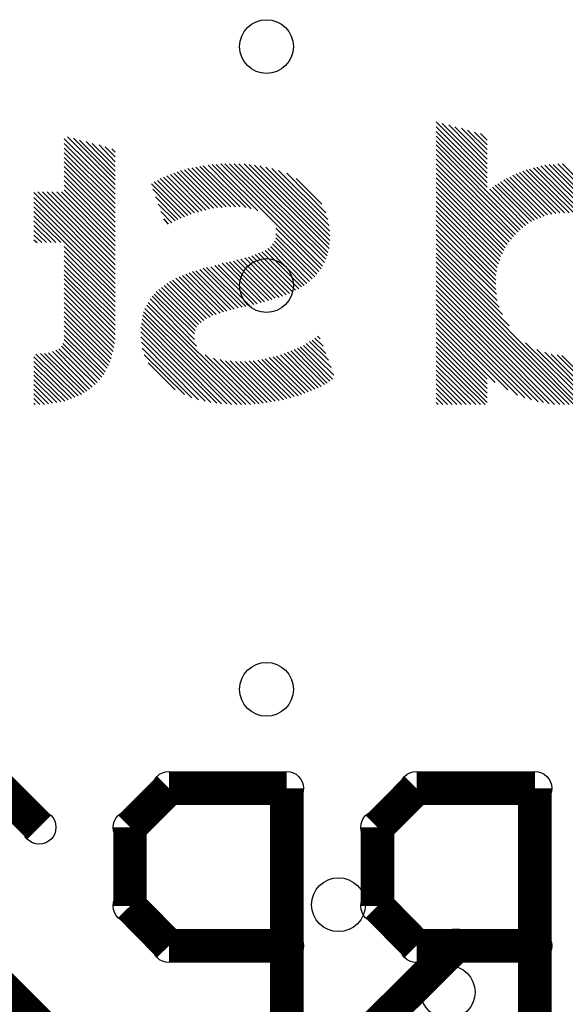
# Model space of a CAD drawing. Extents: x 0 to 30.2, y 0 to 20.7.
# Tile 31 of 131: x 8.8 to 10.9, y 7.2 to 10.9. Entities that reach past the tile are written whole.
import ezdxf

# ---------------------------------------------------------------- set-up
doc = ezdxf.new("R2010")
doc.units = 0
doc.layers.get('0').update_dxf_attribs({"linetype": 'CONTINUOUS'})
doc.layers.add('SEEEDSTUDIOXIAORP2040V1_22_GBO', color=7, linetype='CONTINUOUS')
doc.layers.add('SEEEDSTUDIOXIAORP2040V1_22_TXT', color=12, linetype='CONTINUOUS')

# ---------------------------------------------------------------- blocks, each defined once
blk = doc.blocks.new('ROUND_268')
blk.add_circle((0, 0), 0)
blk = doc.blocks.new('ROUND_13')
blk.add_circle((0, 0), 0.0635)
blk = doc.blocks.new('ROUND_300')
blk.add_circle((0, 0), 0.1016)

msp = doc.modelspace()

# ---------------------------------------------------------------- linework, layer by layer
at = {"layer": 'SEEEDSTUDIOXIAORP2040V1_22_GBO'}
for points in [[(10.4013, 10.52322), (10.59434, 10.33018)], [(10.59434, 10.34796), (10.42416, 10.51814)], [(10.59434, 10.3124), (10.4013, 10.50544)], [(10.4013, 10.48766), (10.59434, 10.29462)], [(10.44956, 10.51306), (10.59434, 10.36574)], [(10.59434, 10.38352), (10.47242, 10.50544)], [(10.49782, 10.50036), (10.59434, 10.4013)], [(10.59434, 10.41908), (10.52068, 10.49274)], [(10.54608, 10.48512), (10.59434, 10.43686)], [(10.59434, 10.45464), (10.56894, 10.48004)], [(8.99668, 10.45972), (9.18972, 10.26922)], [(9.18972, 10.287), (9.00938, 10.46734)], [(9.03224, 10.46226), (9.18972, 10.30478)], [(9.18972, 10.32002), (9.0551, 10.45464)], [(9.0805, 10.44956), (9.18972, 10.3378)], [(10.59434, 10.27684), (10.4013, 10.46988)], [(10.4013, 10.4521), (10.72896, 10.12444)], [(9.18972, 10.25144), (8.99668, 10.44194)], [(8.99668, 10.42416), (9.18972, 10.23366)], [(9.18972, 10.21588), (8.99668, 10.40638)], [(9.18972, 10.35558), (9.10336, 10.44194)], [(9.12876, 10.43686), (9.18972, 10.37336)], [(9.18972, 10.39114), (9.15162, 10.42924)], [(9.17702, 10.42162), (9.18972, 10.40892)], [(10.7188, 10.11682), (10.4013, 10.43686)], [(10.4013, 10.41908), (10.71118, 10.1092)], [(8.99668, 10.3886), (9.18972, 10.1981)], [(9.18972, 10.18032), (8.99668, 10.37336)], [(10.70102, 10.09904), (10.4013, 10.4013)], [(10.4013, 10.38352), (10.6934, 10.09142)], [(8.99668, 10.35558), (9.18972, 10.16254)], [(9.18972, 10.14476), (8.99668, 10.3378)], [(9.56056, 10.1981), (9.4234, 10.33526)], [(9.4361, 10.34034), (9.5758, 10.20064)], [(9.59358, 10.20064), (9.45134, 10.34288)], [(9.46404, 10.34796), (9.60882, 10.20318)], [(9.6266, 10.20318), (9.47928, 10.3505)], [(9.49452, 10.35304), (9.64438, 10.20318)], [(9.66216, 10.20318), (9.50976, 10.35558)], [(9.52246, 10.35812), (9.68248, 10.20064)], [(9.7028, 10.19556), (9.54024, 10.36066)], [(9.55548, 10.3632), (9.7282, 10.18794)], [(9.96696, 9.9695), (9.57072, 10.3632)], [(9.5885, 10.36574), (9.97204, 9.97966)], [(9.97966, 9.99236), (9.60374, 10.36574)], [(9.62152, 10.36574), (9.98474, 10.00506)], [(9.98982, 10.01776), (9.6393, 10.36574)], [(9.65708, 10.36574), (9.99236, 10.03046)], [(9.99744, 10.0457), (9.6774, 10.36574)], [(9.69518, 10.3632), (9.99744, 10.06094)], [(9.99998, 10.07618), (9.7155, 10.36066)], [(9.73582, 10.35812), (9.99998, 10.09396)], [(9.99998, 10.11174), (9.75868, 10.35304)], [(9.78154, 10.34796), (9.99744, 10.13206)], [(9.99236, 10.15492), (9.80694, 10.34034)], [(10.68578, 10.08126), (10.4013, 10.36574)], [(10.4013, 10.34796), (10.67816, 10.0711)], [(10.86866, 10.18032), (10.71626, 10.33272)], [(10.72896, 10.3378), (10.88644, 10.18032)], [(10.90422, 10.18032), (10.74166, 10.34288)], [(10.75436, 10.34542), (10.922, 10.18032)], [(10.94232, 10.17778), (10.7696, 10.3505)], [(10.7823, 10.35304), (10.96518, 10.1727)], [(10.99312, 10.16254), (10.79754, 10.35812)], [(10.81278, 10.36066), (11.02614, 10.1473)], [(10.82802, 10.3632), (11.3538, 9.83742)], [(11.35634, 9.85266), (10.84326, 10.3632)], [(11.35888, 9.8679), (10.86104, 10.36574)], [(10.87882, 10.36574), (11.35888, 9.88314)], [(8.99668, 10.32002), (9.18972, 10.12698)], [(9.18972, 10.1092), (8.99668, 10.30224)], [(9.33704, 10.29716), (9.46404, 10.17016)], [(9.47674, 10.17524), (9.34974, 10.30224)], [(9.3599, 10.30986), (9.48944, 10.18032)], [(9.50468, 10.18286), (9.3726, 10.31494)], [(9.3853, 10.32002), (9.51738, 10.18794)], [(9.53262, 10.19048), (9.398, 10.3251)], [(9.4107, 10.33018), (9.54532, 10.19556)], [(9.83742, 10.33018), (9.98474, 10.18032)], [(9.9695, 10.21334), (9.87298, 10.30986)], [(10.67054, 10.06094), (10.4013, 10.33018)], [(10.4013, 10.3124), (10.66292, 10.04824)], [(10.65784, 10.03808), (10.4013, 10.29462)], [(10.78484, 10.15746), (10.64514, 10.29716)], [(10.65784, 10.30478), (10.79754, 10.16254)], [(10.81024, 10.16762), (10.668, 10.30986)], [(10.6807, 10.31494), (10.82294, 10.1727)], [(10.83818, 10.17524), (10.69086, 10.32256)], [(10.70356, 10.32764), (10.85342, 10.17778)], [(8.88238, 10.25652), (9.18972, 9.94918)], [(9.18972, 9.96696), (8.89762, 10.25906)], [(8.9154, 10.25906), (9.18972, 9.98474)], [(9.18972, 10.00252), (8.93318, 10.25906)], [(8.95096, 10.25906), (9.18972, 10.0203)], [(9.18972, 10.03808), (8.96874, 10.25906)], [(8.98652, 10.25906), (9.18972, 10.05586)], [(8.99668, 10.28446), (9.18972, 10.09142)], [(9.18972, 10.07364), (8.99668, 10.26668)], [(9.32688, 10.28954), (9.45134, 10.16508)], [(9.43864, 10.16), (9.33196, 10.26922)], [(10.4013, 10.27684), (10.65276, 10.02538)], [(10.64514, 10.01522), (10.4013, 10.25906)], [(10.73912, 10.13206), (10.6045, 10.26922)], [(10.61466, 10.27684), (10.74928, 10.13968)], [(10.76198, 10.1473), (10.62482, 10.28446)], [(10.63498, 10.28954), (10.77214, 10.15238)], [(9.18972, 9.9314), (8.88238, 10.23874)], [(8.88238, 10.22096), (9.18972, 9.91362)], [(9.42594, 10.15492), (9.34212, 10.24128)], [(10.4013, 10.24128), (10.6426, 9.99998)], [(10.63752, 9.98728), (10.4013, 10.2235)], [(9.18972, 9.89584), (8.88238, 10.20318)], [(8.88238, 10.1854), (9.18972, 9.87806)], [(9.35228, 10.21334), (9.41578, 10.14984)], [(9.40308, 10.14222), (9.36244, 10.1854)], [(10.4013, 10.20572), (10.63244, 9.97458)], [(10.6299, 9.95934), (10.4013, 10.18794)], [(8.98398, 10.06856), (8.88238, 10.16762)], [(8.88238, 10.14984), (8.9662, 10.06856)], [(9.3726, 10.15746), (9.39038, 10.13714)], [(10.4013, 10.17016), (10.62736, 9.9441)], [(10.62736, 9.92632), (10.4013, 10.15238)], [(8.94842, 10.06856), (8.88238, 10.13206)], [(8.88238, 10.11428), (8.93064, 10.06856)], [(9.79678, 10.1219), (9.95934, 9.95934)], [(10.4013, 10.1346), (10.62736, 9.91108)], [(10.62736, 9.89076), (10.4013, 10.11682)], [(8.91286, 10.06856), (8.88238, 10.0965)], [(8.88238, 10.07872), (8.89508, 10.06856)], [(9.7917, 10.07364), (9.93394, 9.9314)], [(9.79678, 10.10158), (9.95172, 9.94918)], [(9.9441, 9.93902), (9.79678, 10.08634)], [(10.4013, 10.09904), (10.6299, 9.87298)], [(10.63244, 9.85012), (10.4013, 10.08126)], [(9.18972, 9.86282), (8.99668, 10.05332)], [(8.99668, 10.03554), (9.18972, 9.84504)], [(9.75614, 10.03808), (9.8933, 9.90092)], [(9.90346, 9.906), (9.7663, 10.0457)], [(9.77646, 10.05332), (9.91362, 9.91362)], [(9.92378, 9.92124), (9.78408, 10.06348)], [(10.4013, 10.06348), (10.64006, 9.82472)], [(10.65276, 9.79678), (10.4013, 10.0457)], [(9.18972, 9.82726), (8.99668, 10.01776)], [(8.99668, 9.99998), (9.18972, 9.80948)], [(9.63676, 9.99744), (9.78154, 9.85266)], [(9.79424, 9.85774), (9.64946, 10.00252)], [(9.6647, 10.00506), (9.80948, 9.86028)], [(9.82218, 9.86536), (9.67994, 10.01014)], [(9.69264, 10.01268), (9.83488, 9.87044)], [(9.84758, 9.87552), (9.70534, 10.01776)], [(9.71804, 10.02284), (9.86028, 9.8806)], [(9.87044, 9.88822), (9.73074, 10.02792)], [(9.88314, 9.8933), (9.74344, 10.033)], [(10.4013, 10.02792), (10.67816, 9.7536)], [(10.95248, 9.45896), (10.4013, 10.01268)], [(9.18972, 9.7917), (8.99668, 9.9822)], [(8.99668, 9.96442), (9.18972, 9.77392)], [(9.6266, 9.81456), (9.48182, 9.95934)], [(9.49452, 9.96188), (9.6393, 9.8171)], [(9.65454, 9.82218), (9.50976, 9.96696)], [(9.52246, 9.97204), (9.66978, 9.82472)], [(9.68248, 9.82726), (9.53516, 9.97458)], [(9.5504, 9.97712), (9.69772, 9.8298)], [(9.71296, 9.83488), (9.56564, 9.9822)], [(9.57834, 9.98474), (9.72566, 9.83742)], [(9.7409, 9.8425), (9.59358, 9.98982)], [(9.60882, 9.99236), (9.7536, 9.84504)], [(9.76884, 9.85012), (9.62152, 9.9949)], [(10.4013, 9.9949), (10.93724, 9.45642)], [(10.922, 9.45642), (10.4013, 9.97712)], [(10.4013, 9.95934), (10.90422, 9.45642)], [(9.18972, 9.75614), (8.99668, 9.94664)], [(8.99668, 9.9314), (9.18972, 9.73836)], [(9.54786, 9.78662), (9.40562, 9.92632)], [(9.41832, 9.93394), (9.55802, 9.79424)], [(9.57072, 9.79678), (9.43102, 9.93902)], [(9.44372, 9.9441), (9.58596, 9.80186)], [(9.59866, 9.80694), (9.45642, 9.94918)], [(9.46912, 9.95426), (9.61136, 9.80948)], [(10.88644, 9.45642), (10.4013, 9.94156)], [(10.4013, 9.92378), (10.86866, 9.45642)], [(9.18972, 9.72058), (8.99668, 9.91362)], [(8.99668, 9.89584), (9.18972, 9.7028)], [(9.35482, 9.89076), (9.49706, 9.74852)], [(9.50468, 9.75868), (9.36498, 9.89838)], [(9.37514, 9.906), (9.51484, 9.7663)], [(9.525, 9.77392), (9.3853, 9.91362)], [(9.39546, 9.92124), (9.53516, 9.78154)], [(10.84834, 9.45642), (10.4013, 9.906)], [(10.4013, 9.88822), (10.82802, 9.45896)], [(9.18718, 9.68756), (8.99668, 9.87806)], [(8.99668, 9.86028), (9.18464, 9.67232)], [(9.3218, 9.8552), (9.49706, 9.6774)], [(9.48944, 9.7028), (9.32942, 9.86536)], [(9.33704, 9.87298), (9.48944, 9.72312)], [(9.49198, 9.73582), (9.34466, 9.88314)], [(10.8077, 9.46404), (10.4013, 9.87044)], [(10.4013, 9.85266), (10.78738, 9.46658)], [(9.1821, 9.65708), (8.99668, 9.8425)], [(8.99668, 9.82472), (9.17702, 9.64438)], [(9.30148, 9.81964), (9.66724, 9.45642)], [(9.68248, 9.45642), (9.3091, 9.83234)], [(9.31418, 9.8425), (9.70026, 9.45642)], [(10.76198, 9.4742), (10.4013, 9.83488)], [(10.4013, 9.8171), (10.73658, 9.48182)], [(9.17448, 9.62914), (8.99668, 9.80694)], [(8.99668, 9.78916), (9.1694, 9.61644)], [(9.61136, 9.45896), (9.29132, 9.779)], [(9.29386, 9.79424), (9.62914, 9.45642)], [(9.64946, 9.45642), (9.2964, 9.80694)], [(10.70864, 9.49198), (10.4013, 9.79932)], [(10.4013, 9.78154), (10.67308, 9.5123)], [(9.16432, 9.60374), (8.99668, 9.77138)], [(8.99668, 9.7536), (9.15924, 9.59358)], [(9.57326, 9.4615), (9.28624, 9.74852)], [(9.28878, 9.76376), (9.59104, 9.45896)], [(10.62482, 9.54024), (10.4013, 9.76376)], [(10.4013, 9.74598), (10.59434, 9.55294)], [(9.15162, 9.58088), (8.99668, 9.73582)], [(8.99668, 9.71804), (9.14654, 9.57072)], [(9.13892, 9.56056), (8.99668, 9.7028)], [(9.28624, 9.73074), (9.5504, 9.46404)], [(9.53008, 9.46912), (9.28624, 9.71296)], [(9.98474, 9.64946), (9.93394, 9.70026)], [(9.9441, 9.70788), (9.97458, 9.6774)], [(9.96442, 9.70534), (9.95426, 9.7155)], [(10.59434, 9.53516), (10.4013, 9.7282)], [(10.4013, 9.71042), (10.59434, 9.51738)], [(9.10336, 9.52246), (8.9662, 9.66216)], [(8.97636, 9.66724), (9.11352, 9.53262)], [(9.12114, 9.54024), (8.98652, 9.6774)], [(8.9916, 9.68756), (9.1313, 9.5504)], [(9.28878, 9.69264), (9.50468, 9.4742)], [(9.47928, 9.48182), (9.29132, 9.66978)], [(9.98982, 9.5377), (9.86536, 9.6647)], [(9.87806, 9.66978), (9.99998, 9.54532)], [(10.01014, 9.55294), (9.88822, 9.67486)], [(9.90092, 9.67994), (10.01522, 9.56818)], [(10.00506, 9.59612), (9.91108, 9.68756)], [(9.92378, 9.69518), (9.9949, 9.62406)], [(10.59434, 9.4996), (10.4013, 9.69264)], [(10.4013, 9.67486), (10.59434, 9.48182)], [(10.73912, 9.6901), (10.97026, 9.4615)], [(10.9855, 9.46404), (10.7823, 9.6647)], [(9.03732, 9.48436), (8.88238, 9.63676)], [(8.89, 9.64692), (9.05002, 9.48944)], [(9.06272, 9.49452), (8.90778, 9.64946)], [(8.92302, 9.64946), (9.07288, 9.50214)], [(9.08304, 9.50722), (8.93826, 9.652)], [(8.9535, 9.65708), (9.0932, 9.51484)], [(9.29894, 9.64438), (9.45134, 9.49452)], [(9.71804, 9.45896), (9.53008, 9.64438)], [(9.56056, 9.63168), (9.73328, 9.45896)], [(9.74852, 9.4615), (9.58596, 9.6266)], [(9.74344, 9.6266), (9.8806, 9.48944)], [(9.8933, 9.49452), (9.75614, 9.62914)], [(9.77138, 9.63422), (9.906, 9.4996)], [(9.9187, 9.50468), (9.78662, 9.63676)], [(9.79932, 9.6393), (9.9314, 9.50976)], [(9.9441, 9.51484), (9.81456, 9.64438)], [(9.82726, 9.64946), (9.9568, 9.51992)], [(9.96696, 9.525), (9.83996, 9.65454)], [(9.85266, 9.65962), (9.97966, 9.53262)], [(10.59434, 9.46404), (10.4013, 9.65708)], [(10.4013, 9.6393), (10.58672, 9.45642)], [(10.81278, 9.65454), (10.9982, 9.46658)], [(11.01344, 9.46912), (10.83564, 9.64692)], [(10.8585, 9.64438), (11.02868, 9.4742)], [(11.04138, 9.47674), (10.87628, 9.64184)], [(8.88238, 9.61898), (9.02462, 9.47928)], [(9.01192, 9.4742), (8.88238, 9.6012)], [(9.41578, 9.5123), (9.31418, 9.6139)], [(9.60628, 9.62152), (9.76376, 9.46404)], [(9.779, 9.46658), (9.62406, 9.62152)], [(9.64438, 9.61898), (9.79424, 9.46912)], [(9.80948, 9.47166), (9.66216, 9.61898)], [(9.67994, 9.61898), (9.82472, 9.4742)], [(9.83742, 9.47928), (9.69518, 9.62152)], [(9.71042, 9.62152), (9.85266, 9.48182)], [(9.86536, 9.4869), (9.7282, 9.62406)], [(10.56894, 9.45642), (10.4013, 9.62152)], [(10.4013, 9.60374), (10.55116, 9.45642)], [(8.88238, 9.58342), (8.99922, 9.46912)], [(8.98398, 9.46658), (8.88238, 9.56818)], [(8.88238, 9.5504), (8.96874, 9.46404)], [(10.53338, 9.45642), (10.4013, 9.58596)], [(10.4013, 9.57072), (10.5156, 9.45642)], [(10.49782, 9.45642), (10.4013, 9.55294)], [(8.9535, 9.4615), (8.88238, 9.53262)], [(8.88238, 9.51484), (8.93826, 9.45896)], [(10.4013, 9.53516), (10.48004, 9.45642)], [(10.46226, 9.45642), (10.4013, 9.51738)], [(8.92302, 9.45642), (8.88238, 9.49706)], [(8.88238, 9.47928), (8.90524, 9.45642)], [(10.4013, 9.4996), (10.44448, 9.45642)], [(10.4013, 9.48182), (10.4267, 9.45642)], [(8.88746, 9.45642), (8.88238, 9.4615)], [(10.40892, 9.45642), (10.4013, 9.46404)]]:
    msp.add_lwpolyline(points, dxfattribs=at)
at = {"layer": 'SEEEDSTUDIOXIAORP2040V1_22_GBO', "const_width": 0.127}
for points in [[(8.75538, 8.00862), (8.9027, 7.8613)], [(9.39292, 8.00862), (9.2456, 7.8613)], [(9.83742, 8.00862), (9.39292, 8.00862)], [(9.83742, 7.11962), (9.83742, 8.00862)], [(10.32764, 8.00862), (10.18032, 7.8613)], [(10.77468, 8.00862), (10.32764, 8.00862)], [(10.77468, 7.11962), (10.77468, 8.00862)], [(9.2456, 7.8613), (9.2456, 7.56412)], [(10.18032, 7.8613), (10.18032, 7.56412)], [(8.30834, 7.71144), (8.9027, 7.11962)], [(9.2456, 7.56412), (9.39292, 7.41426)], [(10.18032, 7.56412), (10.32764, 7.41426)], [(9.39292, 7.41426), (9.83742, 7.41426)], [(10.4775, 7.41426), (10.18032, 7.11962)], [(10.32764, 7.41426), (10.77468, 7.41426)]]:
    msp.add_lwpolyline(points, dxfattribs=at)

# ---------------------------------------------------------------- block references
at = {"layer": 'SEEEDSTUDIOXIAORP2040V1_22_GBO'}
for name, p in [('ROUND_268', (10.4013, 10.52322)), ('ROUND_268', (10.42416, 10.51814)), ('ROUND_268', (10.44956, 10.51306)), ('ROUND_268', (10.4013, 10.50544)), ('ROUND_268', (10.47242, 10.50544)), ('ROUND_268', (10.49782, 10.50036)), ('ROUND_268', (10.52068, 10.49274)), ('ROUND_268', (10.4013, 10.48766)), ('ROUND_268', (10.54608, 10.48512)), ('ROUND_268', (10.56894, 10.48004)), ('ROUND_268', (10.59434, 10.47242)), ('ROUND_268', (10.4013, 10.46988)), ('ROUND_268', (9.00938, 10.46734)), ('ROUND_268', (9.03224, 10.46226)), ('ROUND_268', (8.99668, 10.45972)), ('ROUND_268', (9.0551, 10.45464)), ('ROUND_268', (10.59434, 10.45464)), ('ROUND_268', (10.4013, 10.4521)), ('ROUND_268', (9.0805, 10.44956)), ('ROUND_268', (8.99668, 10.44194)), ('ROUND_268', (9.10336, 10.44194)), ('ROUND_268', (9.12876, 10.43686)), ('ROUND_268', (10.4013, 10.43686)), ('ROUND_268', (10.59434, 10.43686)), ('ROUND_268', (9.15162, 10.42924)), ('ROUND_268', (8.99668, 10.42416)), ('ROUND_268', (9.17702, 10.42162)), ('ROUND_268', (10.4013, 10.41908)), ('ROUND_268', (10.59434, 10.41908)), ('ROUND_268', (9.18972, 10.40892)), ('ROUND_268', (8.99668, 10.40638)), ('ROUND_268', (10.4013, 10.4013)), ('ROUND_268', (10.59434, 10.4013)), ('ROUND_268', (9.18972, 10.39114)), ('ROUND_268', (8.99668, 10.3886)), ('ROUND_268', (10.4013, 10.38352)), ('ROUND_268', (10.59434, 10.38352)), ('ROUND_268', (8.99668, 10.37336)), ('ROUND_268', (9.18972, 10.37336)), ('ROUND_268', (9.5885, 10.36574)), ('ROUND_268', (9.60374, 10.36574)), ('ROUND_268', (9.62152, 10.36574)), ('ROUND_268', (9.6393, 10.36574)), ('ROUND_268', (9.65708, 10.36574)), ('ROUND_268', (9.6774, 10.36574)), ('ROUND_268', (10.4013, 10.36574)), ('ROUND_268', (10.86104, 10.36574)), ('ROUND_268', (10.87882, 10.36574)), ('ROUND_268', (10.59434, 10.36574)), ('ROUND_268', (9.55548, 10.3632)), ('ROUND_268', (9.57072, 10.3632)), ('ROUND_268', (9.69518, 10.3632)), ('ROUND_268', (10.84326, 10.3632)), ('ROUND_268', (10.82802, 10.3632)), ('ROUND_268', (9.54024, 10.36066)), ('ROUND_268', (9.7155, 10.36066)), ('ROUND_268', (10.81278, 10.36066)), ('ROUND_268', (9.52246, 10.35812)), ('ROUND_268', (9.73582, 10.35812)), ('ROUND_268', (10.79754, 10.35812)), ('ROUND_268', (8.99668, 10.35558)), ('ROUND_268', (9.18972, 10.35558)), ('ROUND_268', (9.50976, 10.35558)), ('ROUND_268', (9.49452, 10.35304)), ('ROUND_268', (9.75868, 10.35304)), ('ROUND_268', (10.7823, 10.35304)), ('ROUND_268', (9.47928, 10.3505)), ('ROUND_268', (10.7696, 10.3505)), ('ROUND_268', (9.46404, 10.34796)), ('ROUND_268', (9.78154, 10.34796)), ('ROUND_268', (10.4013, 10.34796)), ('ROUND_268', (10.59434, 10.34796)), ('ROUND_268', (10.75436, 10.34542)), ('ROUND_268', (9.45134, 10.34288)), ('ROUND_268', (10.74166, 10.34288)), ('ROUND_268', (9.4361, 10.34034)), ('ROUND_268', (9.80694, 10.34034)), ('ROUND_268', (8.99668, 10.3378)), ('ROUND_268', (9.18972, 10.3378)), ('ROUND_268', (10.72896, 10.3378)), ('ROUND_268', (9.4234, 10.33526)), ('ROUND_268', (10.71626, 10.33272)), ('ROUND_268', (9.4107, 10.33018)), ('ROUND_268', (9.83742, 10.33018)), ('ROUND_268', (10.4013, 10.33018)), ('ROUND_268', (10.59434, 10.33018)), ('ROUND_268', (10.70356, 10.32764)), ('ROUND_268', (9.398, 10.3251)), ('ROUND_268', (10.69086, 10.32256)), ('ROUND_268', (8.99668, 10.32002)), ('ROUND_268', (9.18972, 10.32002)), ('ROUND_268', (9.3853, 10.32002)), ('ROUND_268', (9.3726, 10.31494)), ('ROUND_268', (10.6807, 10.31494)), ('ROUND_268', (10.4013, 10.3124)), ('ROUND_268', (10.59434, 10.3124)), ('ROUND_268', (9.3599, 10.30986)), ('ROUND_268', (9.87298, 10.30986)), ('ROUND_268', (10.668, 10.30986)), ('ROUND_268', (9.18972, 10.30478)), ('ROUND_268', (10.65784, 10.30478)), ('ROUND_268', (8.99668, 10.30224)), ('ROUND_268', (9.34974, 10.30224)), ('ROUND_268', (9.33704, 10.29716)), ('ROUND_268', (10.64514, 10.29716)), ('ROUND_268', (10.4013, 10.29462)), ('ROUND_268', (10.59434, 10.29462)), ('ROUND_268', (9.32688, 10.28954)), ('ROUND_268', (10.63498, 10.28954)), ('ROUND_268', (9.18972, 10.287)), ('ROUND_268', (8.99668, 10.28446)), ('ROUND_268', (10.62482, 10.28446)), ('ROUND_268', (10.4013, 10.27684)), ('ROUND_268', (10.61466, 10.27684)), ('ROUND_268', (10.59434, 10.27684)), ('ROUND_268', (9.18972, 10.26922)), ('ROUND_268', (9.33196, 10.26922)), ('ROUND_268', (10.6045, 10.26922)), ('ROUND_268', (8.99668, 10.26668)), ('ROUND_268', (8.89762, 10.25906)), ('ROUND_268', (8.9154, 10.25906)), ('ROUND_268', (8.93318, 10.25906)), ('ROUND_268', (8.95096, 10.25906)), ('ROUND_268', (8.96874, 10.25906)), ('ROUND_268', (8.98652, 10.25906)), ('ROUND_268', (10.4013, 10.25906)), ('ROUND_268', (8.88238, 10.25652)), ('ROUND_268', (9.18972, 10.25144)), ('ROUND_268', (9.34212, 10.24128)), ('ROUND_268', (10.4013, 10.24128)), ('ROUND_268', (8.88238, 10.23874)), ('ROUND_268', (9.18972, 10.23366)), ('ROUND_268', (10.4013, 10.2235)), ('ROUND_268', (8.88238, 10.22096)), ('ROUND_268', (9.18972, 10.21588)), ('ROUND_268', (9.9695, 10.21334)), ('ROUND_268', (9.35228, 10.21334)), ('ROUND_268', (10.4013, 10.20572)), ('ROUND_268', (8.88238, 10.20318)), ('ROUND_268', (9.60882, 10.20318)), ('ROUND_268', (9.6266, 10.20318)), ('ROUND_268', (9.64438, 10.20318)), ('ROUND_268', (9.66216, 10.20318)), ('ROUND_268', (9.5758, 10.20064)), ('ROUND_268', (9.59358, 10.20064)), ('ROUND_268', (9.68248, 10.20064)), ('ROUND_268', (9.18972, 10.1981)), ('ROUND_268', (9.56056, 10.1981)), ('ROUND_268', (9.54532, 10.19556)), ('ROUND_268', (9.7028, 10.19556)), ('ROUND_268', (9.53262, 10.19048)), ('ROUND_268', (9.51738, 10.18794)), ('ROUND_268', (9.7282, 10.18794)), ('ROUND_268', (10.4013, 10.18794)), ('ROUND_268', (8.88238, 10.1854)), ('ROUND_268', (9.36244, 10.1854)), ('ROUND_268', (9.50468, 10.18286)), ('ROUND_268', (9.18972, 10.18032)), ('ROUND_268', (9.48944, 10.18032)), ('ROUND_268', (9.98474, 10.18032)), ('ROUND_268', (10.86866, 10.18032)), ('ROUND_268', (10.88644, 10.18032)), ('ROUND_268', (10.85342, 10.17778)), ('ROUND_268', (9.47674, 10.17524)), ('ROUND_268', (10.83818, 10.17524)), ('ROUND_268', (10.82294, 10.1727)), ('ROUND_268', (9.46404, 10.17016)), ('ROUND_268', (10.4013, 10.17016)), ('ROUND_268', (8.88238, 10.16762)), ('ROUND_268', (10.81024, 10.16762)), ('ROUND_268', (9.45134, 10.16508)), ('ROUND_268', (9.18972, 10.16254)), ('ROUND_268', (10.79754, 10.16254)), ('ROUND_268', (9.43864, 10.16)), ('ROUND_268', (9.3726, 10.15746)), ('ROUND_268', (10.78484, 10.15746)), ('ROUND_268', (9.99236, 10.15492)), ('ROUND_268', (9.42594, 10.15492)), ('ROUND_268', (10.4013, 10.15238)), ('ROUND_268', (10.77214, 10.15238)), ('ROUND_268', (9.41578, 10.14984)), ('ROUND_268', (8.88238, 10.14984)), ('ROUND_268', (10.76198, 10.1473)), ('ROUND_268', (9.18972, 10.14476)), ('ROUND_268', (9.40308, 10.14222)), ('ROUND_268', (10.74928, 10.13968)), ('ROUND_268', (9.39038, 10.13714)), ('ROUND_268', (10.4013, 10.1346)), ('ROUND_268', (9.99744, 10.13206)), ('ROUND_268', (8.88238, 10.13206)), ('ROUND_268', (10.73912, 10.13206)), ('ROUND_268', (9.18972, 10.12698)), ('ROUND_268', (10.72896, 10.12444)), ('ROUND_268', (9.79678, 10.1219)), ('ROUND_268', (10.4013, 10.11682)), ('ROUND_268', (10.7188, 10.11682)), ('ROUND_268', (8.88238, 10.11428)), ('ROUND_268', (9.99998, 10.11174)), ('ROUND_268', (9.18972, 10.1092)), ('ROUND_268', (10.71118, 10.1092)), ('ROUND_268', (9.79678, 10.10158)), ('ROUND_268', (10.4013, 10.09904)), ('ROUND_268', (10.70102, 10.09904)), ('ROUND_268', (8.88238, 10.0965)), ('ROUND_268', (9.99998, 10.09396)), ('ROUND_268', (9.18972, 10.09142)), ('ROUND_268', (10.6934, 10.09142)), ('ROUND_268', (9.79678, 10.08634)), ('ROUND_268', (10.4013, 10.08126)), ('ROUND_268', (10.68578, 10.08126)), ('ROUND_268', (8.88238, 10.07872)), ('ROUND_268', (9.99998, 10.07618)), ('ROUND_268', (9.18972, 10.07364)), ('ROUND_268', (9.7917, 10.07364)), ('ROUND_268', (10.67816, 10.0711)), ('ROUND_268', (8.98398, 10.06856)), ('ROUND_268', (8.9662, 10.06856)), ('ROUND_268', (8.94842, 10.06856)), ('ROUND_268', (8.93064, 10.06856)), ('ROUND_268', (8.91286, 10.06856)), ('ROUND_268', (8.89508, 10.06856)), ('ROUND_268', (9.78408, 10.06348)), ('ROUND_268', (10.4013, 10.06348)), ('ROUND_268', (9.99744, 10.06094)), ('ROUND_268', (10.67054, 10.06094)), ('ROUND_268', (9.18972, 10.05586)), ('ROUND_268', (8.99668, 10.05332)), ('ROUND_268', (9.77646, 10.05332)), ('ROUND_268', (10.66292, 10.04824)), ('ROUND_268', (9.99744, 10.0457)), ('ROUND_268', (9.7663, 10.0457)), ('ROUND_268', (10.4013, 10.0457)), ('ROUND_268', (9.18972, 10.03808)), ('ROUND_268', (9.75614, 10.03808)), ('ROUND_268', (10.65784, 10.03808)), ('ROUND_268', (8.99668, 10.03554)), ('ROUND_268', (9.74344, 10.033)), ('ROUND_268', (9.99236, 10.03046)), ('ROUND_268', (9.73074, 10.02792)), ('ROUND_268', (10.4013, 10.02792)), ('ROUND_268', (10.65276, 10.02538)), ('ROUND_268', (9.71804, 10.02284)), ('ROUND_268', (9.18972, 10.0203)), ('ROUND_268', (8.99668, 10.01776)), ('ROUND_268', (9.70534, 10.01776)), ('ROUND_268', (9.98982, 10.01776)), ('ROUND_268', (10.64514, 10.01522)), ('ROUND_268', (9.69264, 10.01268)), ('ROUND_268', (10.4013, 10.01268)), ('ROUND_268', (9.67994, 10.01014)), ('ROUND_268', (9.6647, 10.00506)), ('ROUND_268', (9.98474, 10.00506)), ('ROUND_268', (9.64946, 10.00252)), ('ROUND_268', (9.18972, 10.00252)), ('ROUND_268', (8.99668, 9.99998)), ('ROUND_268', (10.6426, 9.99998)), ('ROUND_268', (9.63676, 9.99744)), ('ROUND_268', (9.62152, 9.9949)), ('ROUND_268', (10.4013, 9.9949)), ('ROUND_268', (9.60882, 9.99236)), ('ROUND_268', (9.97966, 9.99236)), ('ROUND_268', (9.59358, 9.98982)), ('ROUND_268', (10.63752, 9.98728)), ('ROUND_268', (9.57834, 9.98474)), ('ROUND_268', (9.18972, 9.98474)), ('ROUND_268', (8.99668, 9.9822)), ('ROUND_268', (9.56564, 9.9822)), ('ROUND_268', (9.97204, 9.97966)), ('ROUND_268', (9.5504, 9.97712)), ('ROUND_268', (10.4013, 9.97712)), ('ROUND_268', (9.53516, 9.97458)), ('ROUND_268', (10.63244, 9.97458)), ('ROUND_268', (9.52246, 9.97204)), ('ROUND_268', (9.96696, 9.9695)), ('ROUND_268', (9.50976, 9.96696)), ('ROUND_268', (9.18972, 9.96696)), ('ROUND_268', (8.99668, 9.96442)), ('ROUND_268', (9.49452, 9.96188)), ('ROUND_268', (9.48182, 9.95934)), ('ROUND_268', (9.95934, 9.95934)), ('ROUND_268', (10.4013, 9.95934)), ('ROUND_268', (10.6299, 9.95934)), ('ROUND_268', (9.46912, 9.95426)), ('ROUND_268', (9.18972, 9.94918)), ('ROUND_268', (9.45642, 9.94918)), ('ROUND_268', (9.95172, 9.94918)), ('ROUND_268', (8.99668, 9.94664)), ('ROUND_268', (9.44372, 9.9441)), ('ROUND_268', (10.62736, 9.9441)), ('ROUND_268', (10.4013, 9.94156)), ('ROUND_268', (9.43102, 9.93902)), ('ROUND_268', (9.9441, 9.93902)), ('ROUND_268', (9.41832, 9.93394)), ('ROUND_268', (9.18972, 9.9314)), ('ROUND_268', (8.99668, 9.9314)), ('ROUND_268', (9.93394, 9.9314)), ('ROUND_268', (9.40562, 9.92632)), ('ROUND_268', (10.62736, 9.92632)), ('ROUND_268', (10.4013, 9.92378)), ('ROUND_268', (9.39546, 9.92124)), ('ROUND_268', (9.92378, 9.92124)), ('ROUND_268', (9.18972, 9.91362)), ('ROUND_268', (8.99668, 9.91362)), ('ROUND_268', (9.3853, 9.91362)), ('ROUND_268', (9.91362, 9.91362)), ('ROUND_268', (10.62736, 9.91108)), ('ROUND_268', (9.37514, 9.906)), ('ROUND_268', (9.90346, 9.906)), ('ROUND_268', (10.4013, 9.906)), ('ROUND_268', (9.8933, 9.90092)), ('ROUND_268', (9.36498, 9.89838)), ('ROUND_268', (9.18972, 9.89584)), ('ROUND_268', (8.99668, 9.89584)), ('ROUND_268', (9.88314, 9.8933)), ('ROUND_268', (9.35482, 9.89076)), ('ROUND_268', (10.62736, 9.89076)), ('ROUND_268', (9.87044, 9.88822)), ('ROUND_268', (10.4013, 9.88822)), ('ROUND_268', (9.34466, 9.88314)), ('ROUND_268', (9.86028, 9.8806)), ('ROUND_268', (9.18972, 9.87806)), ('ROUND_268', (8.99668, 9.87806)), ('ROUND_268', (9.84758, 9.87552)), ('ROUND_268', (9.33704, 9.87298)), ('ROUND_268', (10.6299, 9.87298)), ('ROUND_268', (9.83488, 9.87044)), ('ROUND_268', (10.4013, 9.87044)), ('ROUND_268', (9.82218, 9.86536)), ('ROUND_268', (9.32942, 9.86536)), ('ROUND_268', (9.18972, 9.86282)), ('ROUND_268', (8.99668, 9.86028)), ('ROUND_268', (9.80948, 9.86028)), ('ROUND_268', (9.79424, 9.85774)), ('ROUND_268', (9.3218, 9.8552)), ('ROUND_268', (9.78154, 9.85266)), ('ROUND_268', (10.4013, 9.85266)), ('ROUND_268', (9.76884, 9.85012)), ('ROUND_268', (10.63244, 9.85012)), ('ROUND_268', (9.18972, 9.84504)), ('ROUND_268', (9.7536, 9.84504)), ('ROUND_268', (8.99668, 9.8425)), ('ROUND_268', (9.31418, 9.8425)), ('ROUND_268', (9.7409, 9.8425)), ('ROUND_268', (9.72566, 9.83742)), ('ROUND_268', (9.71296, 9.83488)), ('ROUND_268', (10.4013, 9.83488)), ('ROUND_268', (9.3091, 9.83234)), ('ROUND_268', (9.69772, 9.8298)), ('ROUND_268', (9.18972, 9.82726)), ('ROUND_268', (9.68248, 9.82726)), ('ROUND_268', (8.99668, 9.82472)), ('ROUND_268', (9.66978, 9.82472)), ('ROUND_268', (10.64006, 9.82472)), ('ROUND_268', (9.65454, 9.82218)), ('ROUND_268', (9.30148, 9.81964)), ('ROUND_268', (9.6393, 9.8171)), ('ROUND_268', (10.4013, 9.8171)), ('ROUND_268', (9.6266, 9.81456)), ('ROUND_268', (9.18972, 9.80948)), ('ROUND_268', (9.61136, 9.80948)), ('ROUND_268', (8.99668, 9.80694)), ('ROUND_268', (9.2964, 9.80694)), ('ROUND_268', (9.59866, 9.80694)), ('ROUND_268', (9.58596, 9.80186)), ('ROUND_268', (10.4013, 9.79932)), ('ROUND_268', (9.57072, 9.79678)), ('ROUND_268', (10.65276, 9.79678)), ('ROUND_268', (9.29386, 9.79424)), ('ROUND_268', (9.55802, 9.79424)), ('ROUND_268', (9.18972, 9.7917)), ('ROUND_268', (8.99668, 9.78916)), ('ROUND_268', (9.54786, 9.78662)), ('ROUND_268', (9.53516, 9.78154)), ('ROUND_268', (10.4013, 9.78154)), ('ROUND_268', (9.29132, 9.779)), ('ROUND_268', (9.18972, 9.77392)), ('ROUND_268', (9.525, 9.77392)), ('ROUND_268', (8.99668, 9.77138)), ('ROUND_268', (9.51484, 9.7663)), ('ROUND_268', (9.28878, 9.76376)), ('ROUND_268', (10.4013, 9.76376)), ('ROUND_268', (9.50468, 9.75868)), ('ROUND_268', (9.18972, 9.75614)), ('ROUND_268', (8.99668, 9.7536)), ('ROUND_268', (10.67816, 9.7536)), ('ROUND_268', (9.28624, 9.74852)), ('ROUND_268', (9.49706, 9.74852)), ('ROUND_268', (10.4013, 9.74598)), ('ROUND_268', (9.18972, 9.73836)), ('ROUND_268', (8.99668, 9.73582)), ('ROUND_268', (9.49198, 9.73582)), ('ROUND_268', (9.28624, 9.73074)), ('ROUND_268', (10.4013, 9.7282)), ('ROUND_268', (9.48944, 9.72312)), ('ROUND_268', (9.18972, 9.72058)), ('ROUND_268', (8.99668, 9.71804)), ('ROUND_268', (9.95426, 9.7155)), ('ROUND_268', (9.28624, 9.71296)), ('ROUND_268', (10.4013, 9.71042)), ('ROUND_268', (9.9441, 9.70788)), ('ROUND_268', (9.96442, 9.70534)), ('ROUND_268', (9.18972, 9.7028)), ('ROUND_268', (8.99668, 9.7028)), ('ROUND_268', (9.48944, 9.7028)), ('ROUND_268', (9.93394, 9.70026)), ('ROUND_268', (9.92378, 9.69518)), ('ROUND_268', (9.28878, 9.69264)), ('ROUND_268', (10.4013, 9.69264)), ('ROUND_268', (10.73912, 9.6901)), ('ROUND_268', (9.18718, 9.68756)), ('ROUND_268', (8.9916, 9.68756)), ('ROUND_268', (9.91108, 9.68756)), ('ROUND_268', (9.90092, 9.67994)), ('ROUND_268', (8.98652, 9.6774)), ('ROUND_268', (9.97458, 9.6774)), ('ROUND_268', (9.49706, 9.6774)), ('ROUND_268', (9.88822, 9.67486)), ('ROUND_268', (10.4013, 9.67486)), ('ROUND_268', (9.18464, 9.67232)), ('ROUND_268', (9.29132, 9.66978)), ('ROUND_268', (9.87806, 9.66978)), ('ROUND_268', (8.97636, 9.66724)), ('ROUND_268', (9.86536, 9.6647)), ('ROUND_268', (10.7823, 9.6647)), ('ROUND_268', (8.9662, 9.66216)), ('ROUND_268', (9.85266, 9.65962)), ('ROUND_268', (9.1821, 9.65708)), ('ROUND_268', (8.9535, 9.65708)), ('ROUND_268', (10.4013, 9.65708)), ('ROUND_268', (9.83996, 9.65454)), ('ROUND_268', (10.81278, 9.65454)), ('ROUND_268', (8.93826, 9.652)), ('ROUND_268', (8.92302, 9.64946)), ('ROUND_268', (8.90778, 9.64946)), ('ROUND_268', (9.82726, 9.64946)), ('ROUND_268', (9.98474, 9.64946)), ('ROUND_268', (8.89, 9.64692)), ('ROUND_268', (10.83564, 9.64692)), ('ROUND_268', (9.17702, 9.64438)), ('ROUND_268', (9.29894, 9.64438)), ('ROUND_268', (9.53008, 9.64438)), ('ROUND_268', (9.81456, 9.64438)), ('ROUND_268', (10.8585, 9.64438)), ('ROUND_268', (10.87628, 9.64184)), ('ROUND_268', (9.79932, 9.6393)), ('ROUND_268', (10.4013, 9.6393)), ('ROUND_268', (8.88238, 9.63676)), ('ROUND_268', (9.78662, 9.63676)), ('ROUND_268', (9.77138, 9.63422)), ('ROUND_268', (9.56056, 9.63168)), ('ROUND_268', (9.17448, 9.62914)), ('ROUND_268', (9.75614, 9.62914)), ('ROUND_268', (9.58596, 9.6266)), ('ROUND_268', (9.74344, 9.6266)), ('ROUND_268', (9.7282, 9.62406)), ('ROUND_268', (9.9949, 9.62406)), ('ROUND_268', (9.60628, 9.62152)), ('ROUND_268', (9.62406, 9.62152)), ('ROUND_268', (9.69518, 9.62152)), ('ROUND_268', (9.71042, 9.62152)), ('ROUND_268', (10.4013, 9.62152)), ('ROUND_268', (8.88238, 9.61898)), ('ROUND_268', (9.64438, 9.61898)), ('ROUND_268', (9.66216, 9.61898)), ('ROUND_268', (9.67994, 9.61898)), ('ROUND_268', (9.1694, 9.61644)), ('ROUND_268', (9.31418, 9.6139)), ('ROUND_268', (9.16432, 9.60374)), ('ROUND_268', (10.4013, 9.60374)), ('ROUND_268', (8.88238, 9.6012)), ('ROUND_268', (10.00506, 9.59612)), ('ROUND_268', (9.15924, 9.59358)), ('ROUND_268', (10.4013, 9.58596)), ('ROUND_268', (8.88238, 9.58342)), ('ROUND_268', (9.15162, 9.58088)), ('ROUND_268', (9.14654, 9.57072)), ('ROUND_268', (10.4013, 9.57072)), ('ROUND_268', (8.88238, 9.56818)), ('ROUND_268', (10.01522, 9.56818)), ('ROUND_268', (9.13892, 9.56056)), ('ROUND_268', (10.01014, 9.55294)), ('ROUND_268', (10.4013, 9.55294)), ('ROUND_268', (10.59434, 9.55294)), ('ROUND_268', (9.1313, 9.5504)), ('ROUND_268', (8.88238, 9.5504)), ('ROUND_268', (9.99998, 9.54532)), ('ROUND_268', (9.12114, 9.54024)), ('ROUND_268', (10.62482, 9.54024)), ('ROUND_268', (9.98982, 9.5377)), ('ROUND_268', (10.4013, 9.53516)), ('ROUND_268', (10.59434, 9.53516)), ('ROUND_268', (9.11352, 9.53262)), ('ROUND_268', (8.88238, 9.53262)), ('ROUND_268', (9.97966, 9.53262)), ('ROUND_268', (9.96696, 9.525)), ('ROUND_268', (9.10336, 9.52246)), ('ROUND_268', (9.9568, 9.51992)), ('ROUND_268', (10.4013, 9.51738)), ('ROUND_268', (10.59434, 9.51738)), ('ROUND_268', (9.0932, 9.51484)), ('ROUND_268', (8.88238, 9.51484)), ('ROUND_268', (9.9441, 9.51484)), ('ROUND_268', (9.41578, 9.5123)), ('ROUND_268', (10.67308, 9.5123)), ('ROUND_268', (9.9314, 9.50976)), ('ROUND_268', (9.08304, 9.50722)), ('ROUND_268', (9.9187, 9.50468)), ('ROUND_268', (9.07288, 9.50214)), ('ROUND_268', (9.906, 9.4996)), ('ROUND_268', (10.4013, 9.4996)), ('ROUND_268', (10.59434, 9.4996)), ('ROUND_268', (8.88238, 9.49706)), ('ROUND_268', (9.06272, 9.49452)), ('ROUND_268', (9.45134, 9.49452)), ('ROUND_268', (9.8933, 9.49452)), ('ROUND_268', (10.70864, 9.49198)), ('ROUND_268', (9.05002, 9.48944)), ('ROUND_268', (9.8806, 9.48944)), ('ROUND_268', (9.86536, 9.4869)), ('ROUND_268', (9.03732, 9.48436)), ('ROUND_268', (9.47928, 9.48182)), ('ROUND_268', (9.85266, 9.48182)), ('ROUND_268', (10.59434, 9.48182)), ('ROUND_268', (10.73658, 9.48182)), ('ROUND_268', (10.4013, 9.48182)), ('ROUND_268', (9.02462, 9.47928)), ('ROUND_268', (8.88238, 9.47928)), ('ROUND_268', (9.83742, 9.47928)), ('ROUND_268', (9.01192, 9.4742)), ('ROUND_268', (9.50468, 9.4742)), ('ROUND_268', (9.82472, 9.4742)), ('ROUND_268', (10.76198, 9.4742)), ('ROUND_268', (9.80948, 9.47166)), ('ROUND_268', (8.99922, 9.46912)), ('ROUND_268', (9.53008, 9.46912)), ('ROUND_268', (9.79424, 9.46912)), ('ROUND_268', (8.98398, 9.46658)), ('ROUND_268', (9.779, 9.46658)), ('ROUND_268', (10.78738, 9.46658)), ('ROUND_268', (8.96874, 9.46404)), ('ROUND_268', (9.5504, 9.46404)), ('ROUND_268', (9.76376, 9.46404)), ('ROUND_268', (10.59434, 9.46404)), ('ROUND_268', (10.8077, 9.46404)), ('ROUND_268', (10.4013, 9.46404)), ('ROUND_268', (8.9535, 9.4615)), ('ROUND_268', (8.88238, 9.4615)), ('ROUND_268', (9.57326, 9.4615)), ('ROUND_268', (9.74852, 9.4615)), ('ROUND_268', (8.93826, 9.45896)), ('ROUND_268', (9.59104, 9.45896)), ('ROUND_268', (9.61136, 9.45896)), ('ROUND_268', (9.71804, 9.45896)), ('ROUND_268', (9.73328, 9.45896)), ('ROUND_268', (10.82802, 9.45896)), ('ROUND_268', (8.92302, 9.45642)), ('ROUND_268', (8.90524, 9.45642)), ('ROUND_268', (8.88746, 9.45642)), ('ROUND_268', (9.62914, 9.45642)), ('ROUND_268', (9.64946, 9.45642)), ('ROUND_268', (9.66724, 9.45642)), ('ROUND_268', (9.68248, 9.45642)), ('ROUND_268', (9.70026, 9.45642)), ('ROUND_268', (10.44448, 9.45642)), ('ROUND_268', (10.46226, 9.45642)), ('ROUND_268', (10.48004, 9.45642)), ('ROUND_268', (10.49782, 9.45642)), ('ROUND_268', (10.5156, 9.45642)), ('ROUND_268', (10.53338, 9.45642)), ('ROUND_268', (10.55116, 9.45642)), ('ROUND_268', (10.56894, 9.45642)), ('ROUND_268', (10.58672, 9.45642)), ('ROUND_268', (10.84834, 9.45642)), ('ROUND_268', (10.86866, 9.45642)), ('ROUND_268', (10.88644, 9.45642)), ('ROUND_268', (10.4267, 9.45642)), ('ROUND_268', (10.40892, 9.45642)), ('ROUND_13', (9.39292, 8.00862)), ('ROUND_13', (9.83742, 8.00862)), ('ROUND_13', (10.32764, 8.00862)), ('ROUND_13', (10.77468, 8.00862)), ('ROUND_13', (8.9027, 7.8613)), ('ROUND_13', (9.2456, 7.8613)), ('ROUND_13', (9.2456, 7.8613)), ('ROUND_13', (10.18032, 7.8613)), ('ROUND_13', (10.18032, 7.8613)), ('ROUND_13', (9.2456, 7.56412)), ('ROUND_13', (10.18032, 7.56412)), ('ROUND_13', (9.39292, 7.41426)), ('ROUND_13', (9.83742, 7.41426)), ('ROUND_13', (10.32764, 7.41426)), ('ROUND_13', (10.4775, 7.41426)), ('ROUND_13', (10.77468, 7.41426))]:
    msp.add_blockref(name, p, dxfattribs=at)
at = {"layer": 'SEEEDSTUDIOXIAORP2040V1_22_TXT'}
for p in [(9.76122, 10.8077), (9.76122, 9.906), (9.76122, 8.382), (10.033, 7.5692), (10.44702, 7.239)]:
    msp.add_blockref('ROUND_300', p, dxfattribs=at)

doc.saveas('drawing.dxf')
